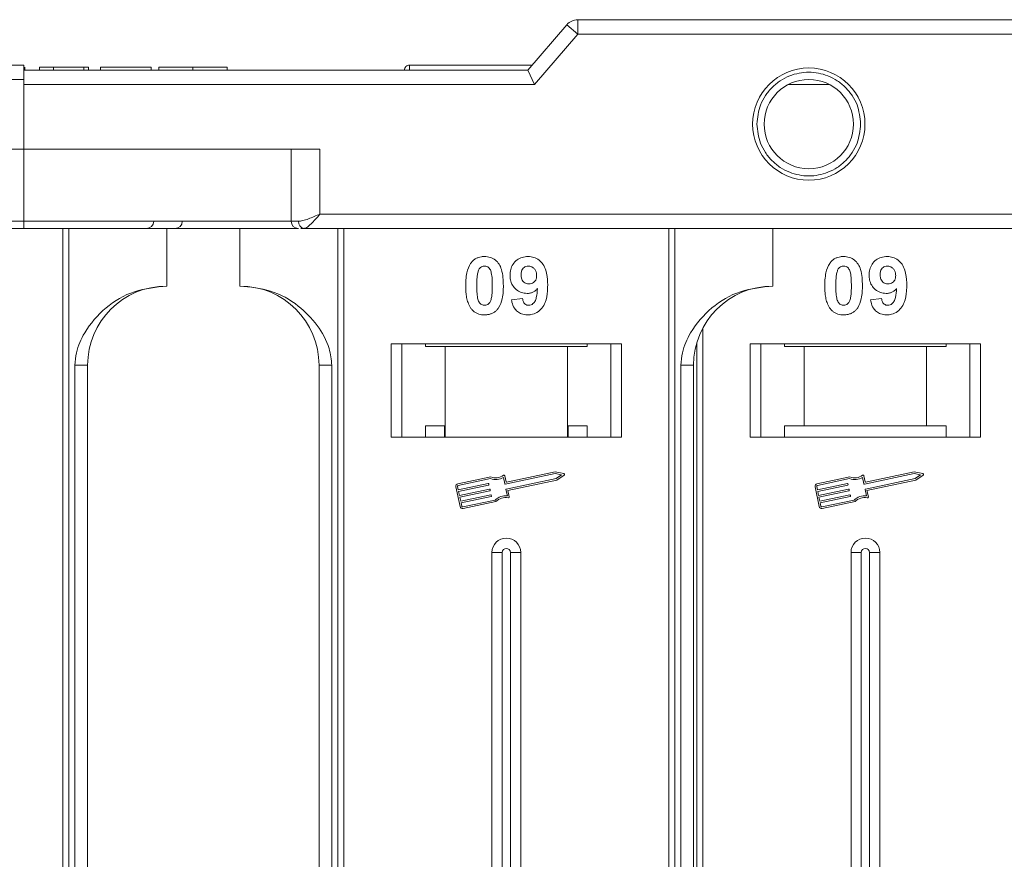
# Model space of a CAD drawing. Header units: millimetres. Extents: x 2145 to 3607, y 659 to 1692.
# Tile 24 of 85: x 2918 to 2986, y 977 to 1035. Entities that reach past the tile are written whole.
import ezdxf

# ---------------------------------------------------------------- set-up
doc = ezdxf.new("R2010")
doc.units = ezdxf.units.MM

msp = doc.modelspace()

# ---------------------------------------------------------------- linework, layer by layer
at = {"color": 7, "linetype": 'Continuous', "lineweight": 15}
for p, q in [((2956.68, 1034.196), (2956.68, 1035.196)), ((3009.22, 1035.196), (2956.68, 1035.196)), ((2955.921, 1034.847), (2953.22, 1031.696)), ((2956.68, 1034.196), (2955.921, 1034.847)), ((2953.68, 1030.696), (2956.68, 1034.196)), ((2956.68, 1034.196), (3009.22, 1034.196)), ((2953.22, 1031.696), (2918.22, 1031.696)), ((2944.65, 1031.696), (2918.22, 1031.696)), ((2918.291, 1031.696), (2918.291, 1031.896)), ((2919.316, 1031.696), (2919.316, 1031.896)), ((2919.316, 1031.896), (2920.278, 1031.896)), ((2920.278, 1031.896), (2920.278, 1031.696)), ((2920.278, 1031.896), (2922.393, 1031.896)), ((2922.393, 1031.896), (2922.393, 1031.696)), ((2922.393, 1031.896), (2922.714, 1031.896)), ((2922.714, 1031.896), (2922.714, 1031.696)), ((2923.547, 1031.896), (2927.073, 1031.896)), ((2923.547, 1031.696), (2923.547, 1031.896)), ((2927.073, 1031.896), (2927.073, 1031.696)), ((2927.585, 1031.896), (2927.585, 1031.696)), ((2929.964, 1031.696), (2929.964, 1031.896)), ((2932.329, 1031.696), (2932.329, 1031.896)), ((2945, 1032.046), (2945, 1032.046)), ((2953.22, 1031.696), (2953.68, 1030.696)), ((2918.22, 1031.046), (2902.792, 1031.046)), ((2918.22, 1030.696), (2918.22, 1031.046)), ((2918.22, 1026.196), (2918.22, 1030.696)), ((2918.22, 1030.696), (2953.68, 1030.696)), ((2971.289, 1030.696), (2974.151, 1030.696)), ((2900.792, 1026.196), (2918.22, 1026.196)), ((2938.783, 1026.196), (2918.22, 1026.196)), ((2918.22, 1026.196), (2918.22, 1021.196)), ((2936.783, 1026.196), (2936.783, 1021.196)), ((2938.783, 1021.696), (2938.783, 1026.196)), ((3009.22, 1021.696), (2938.783, 1021.696)), ((2918.22, 1021.196), (2868.649, 1021.196)), ((2868.649, 1020.696), (2918.22, 1020.696)), ((2918.22, 1021.196), (2918.22, 1020.696)), ((2936.783, 1021.196), (2918.22, 1021.196)), ((2920.938, 1020.696), (2920.938, 975.696)), ((2921.357, 975.696), (2921.357, 1020.696)), ((2928.15, 1016.696), (2928.15, 1020.696)), ((2933.22, 1020.696), (2933.22, 1016.696)), ((2933.22, 1020.696), (2937.278, 1020.696)), ((2936.783, 1021.196), (2937.292, 1021.196)), ((2937.453, 1020.696), (2937.665, 1020.696)), ((2937.665, 1020.696), (3009.22, 1020.696)), ((2940.013, 1020.696), (2940.013, 975.696)), ((2940.432, 975.696), (2940.432, 1020.696)), ((2963.008, 1020.696), (2963.008, 975.696)), ((2963.427, 975.696), (2963.427, 1020.696)), ((2970.22, 1016.696), (2970.22, 1020.696)), ((2952.079, 1015.74), (2952.848, 1015.824)), ((2977.009, 1015.74), (2977.778, 1015.824)), ((2965.361, 975.696), (2965.361, 1013.773)), ((2959.72, 1012.696), (2943.72, 1012.696)), ((2943.72, 1012.696), (2943.72, 1006.196)), ((2944.47, 1006.196), (2944.47, 1012.696)), ((2946.106, 1012.496), (2946.106, 1012.696)), ((2946.106, 1012.496), (2947.47, 1012.496)), ((2947.47, 1012.496), (2947.47, 1006.196)), ((2955.97, 1012.496), (2947.47, 1012.496)), ((2955.97, 1006.196), (2955.97, 1012.496)), ((2955.97, 1012.496), (2957.334, 1012.496)), ((2957.334, 1012.696), (2957.334, 1012.496)), ((2958.97, 1012.696), (2958.97, 1006.196)), ((2959.72, 1006.196), (2959.72, 1012.696)), ((2964.942, 1012.744), (2964.942, 975.696)), ((2984.65, 1012.696), (2968.65, 1012.696)), ((2968.65, 1012.696), (2968.65, 1006.196)), ((2969.4, 1006.196), (2969.4, 1012.696)), ((2971.036, 1012.496), (2971.036, 1012.696)), ((2971.036, 1012.496), (2972.4, 1012.496)), ((2972.4, 1012.496), (2972.4, 1006.996)), ((2980.9, 1012.496), (2972.4, 1012.496)), ((2980.9, 1006.996), (2980.9, 1012.496)), ((2980.9, 1012.496), (2982.263, 1012.496)), ((2982.263, 1012.696), (2982.263, 1012.496)), ((2983.9, 1012.696), (2983.9, 1006.196)), ((2984.65, 1006.196), (2984.65, 1012.696)), ((2921.764, 1011.196), (2921.764, 975.696)), ((2922.65, 1011.196), (2921.764, 1011.196)), ((2922.65, 975.696), (2922.65, 1011.196)), ((2938.72, 1011.196), (2939.605, 1011.196)), ((2938.72, 1011.196), (2938.72, 975.696)), ((2939.605, 975.696), (2939.605, 1011.196)), ((2963.835, 1011.196), (2963.835, 975.696)), ((2964.72, 1011.196), (2963.835, 1011.196)), ((2964.72, 975.696), (2964.72, 1011.196)), ((2947.424, 1006.996), (2946.106, 1006.996)), ((2946.106, 1006.996), (2946.106, 1006.196)), ((2947.424, 1006.196), (2947.424, 1006.996)), ((2957.334, 1006.996), (2956.016, 1006.996)), ((2956.016, 1006.996), (2956.016, 1006.196)), ((2957.334, 1006.196), (2957.334, 1006.996)), ((2972.4, 1006.996), (2971.036, 1006.996)), ((2971.036, 1006.996), (2971.036, 1006.196)), ((2980.9, 1006.996), (2972.4, 1006.996)), ((2982.263, 1006.996), (2980.9, 1006.996)), ((2982.263, 1006.196), (2982.263, 1006.996)), ((2943.72, 1006.196), (2959.72, 1006.196)), ((2968.65, 1006.196), (2984.65, 1006.196)), ((2951.703, 1003.104), (2951.615, 1003.519)), ((2955.109, 1003.673), (2951.647, 1002.942)), ((2955.108, 1003.793), (2951.738, 1003.081)), ((2955.709, 1003.675), (2955.108, 1003.793)), ((2955.551, 1003.586), (2955.109, 1003.673)), ((2955.181, 1003.328), (2955.551, 1003.586)), ((2955.229, 1003.218), (2955.731, 1003.569)), ((2976.633, 1003.104), (2976.545, 1003.519)), ((2980.038, 1003.673), (2976.577, 1002.942)), ((2980.037, 1003.793), (2976.667, 1003.081)), ((2980.638, 1003.675), (2980.037, 1003.793)), ((2980.48, 1003.586), (2980.038, 1003.673)), ((2980.111, 1003.328), (2980.48, 1003.586)), ((2980.159, 1003.218), (2980.661, 1003.569)), ((2950.638, 1003.449), (2948.36, 1002.967)), ((2950.627, 1003.326), (2948.384, 1002.852)), ((2948.387, 1002.553), (2950.47, 1002.993)), ((2950.494, 1002.878), (2948.411, 1002.438)), ((2950.504, 1002.97), (2950.517, 1002.913)), ((2951.612, 1002.964), (2951.519, 1003.409)), ((2951.72, 1002.597), (2955.181, 1003.328)), ((2951.831, 1002.5), (2955.229, 1003.218)), ((2975.568, 1003.449), (2973.289, 1002.967)), ((2975.556, 1003.326), (2973.313, 1002.852)), ((2973.317, 1002.553), (2975.399, 1002.993)), ((2975.423, 1002.878), (2973.341, 1002.438)), ((2975.434, 1002.97), (2975.446, 1002.913)), ((2976.542, 1002.964), (2976.448, 1003.409)), ((2976.65, 1002.597), (2980.111, 1003.328)), ((2976.76, 1002.5), (2980.159, 1003.218)), ((2948.224, 1002.759), (2948.515, 1001.38)), ((2948.338, 1002.783), (2948.387, 1002.553)), ((2948.411, 1002.438), (2948.472, 1002.151)), ((2948.472, 1002.151), (2950.555, 1002.591)), ((2950.579, 1002.476), (2948.496, 1002.036)), ((2948.557, 1001.749), (2950.64, 1002.189)), ((2950.589, 1002.568), (2950.602, 1002.511)), ((2950.674, 1002.166), (2950.687, 1002.109)), ((2951.791, 1002.118), (2951.697, 1002.562)), ((2951.924, 1002.056), (2951.831, 1002.5)), ((2973.153, 1002.759), (2973.444, 1001.38)), ((2973.268, 1002.783), (2973.317, 1002.553)), ((2973.341, 1002.438), (2973.402, 1002.151)), ((2973.402, 1002.151), (2975.484, 1002.591)), ((2975.508, 1002.476), (2973.426, 1002.036)), ((2973.486, 1001.749), (2975.569, 1002.189)), ((2975.519, 1002.568), (2975.531, 1002.511)), ((2975.604, 1002.166), (2975.616, 1002.109)), ((2976.721, 1002.118), (2976.627, 1002.562)), ((2976.854, 1002.056), (2976.76, 1002.5)), ((2948.496, 1002.036), (2948.557, 1001.749)), ((2950.664, 1002.074), (2948.581, 1001.634)), ((2948.581, 1001.634), (2948.63, 1001.404)), ((2948.699, 1001.359), (2950.942, 1001.832)), ((2948.724, 1001.244), (2951.002, 1001.725)), ((2973.426, 1002.036), (2973.486, 1001.749)), ((2975.593, 1002.074), (2973.511, 1001.634)), ((2973.511, 1001.634), (2973.559, 1001.404)), ((2973.629, 1001.359), (2975.872, 1001.832)), ((2973.653, 1001.244), (2975.932, 1001.725)), ((2950.72, 998.196), (2950.72, 975.696)), ((2950.72, 998.196), (2951.435, 998.196)), ((2951.435, 998.196), (2951.435, 975.696)), ((2952.005, 975.696), (2952.005, 998.196)), ((2952.72, 998.196), (2952.005, 998.196)), ((2952.72, 975.696), (2952.72, 998.196)), ((2975.65, 998.196), (2975.65, 975.696)), ((2975.65, 998.196), (2976.365, 998.196)), ((2976.365, 998.196), (2976.365, 975.696)), ((2976.935, 975.696), (2976.935, 998.196)), ((2977.65, 998.196), (2976.935, 998.196)), ((2977.65, 975.696), (2977.65, 998.196))]:
    msp.add_line(p, q, dxfattribs=at)
for radius in [3.9, 3.1]:
    msp.add_circle((2972.72, 1027.946), radius, dxfattribs=at)
for centre, radius, start, end in [((2956.68, 1034.196), 1, 90, 139.39871), ((2945, 1031.696), 0.35, 89.99809, 179.99959), ((2926.738, 1021.196), 0.5, 270, 0), ((2928.721, 1021.196), 0.5, 270, 0), ((2937.283, 1021.196), 0.5, 180, 270), ((2937.74, 1021.14), 0.451, 172.91865, 260.4798), ((2928.15, 1011.196), 5.5, 90, 180), ((2933.22, 1011.196), 5.5, 0, 90), ((2970.22, 1011.196), 5.5, 90, 180), ((2950.991, 1004.247), 0.873, 246.11204, 307.44471), ((2951.558, 1003.507), 0.0587, 11.9297, 127.44471), ((2955.698, 1003.617), 0.0587, 304.95116, 78.90824), ((2975.921, 1004.247), 0.873, 246.11204, 307.44471), ((2976.487, 1003.507), 0.0587, 11.9297, 127.44471), ((2980.627, 1003.617), 0.0587, 304.95116, 78.90824), ((2948.396, 1002.795), 0.176, 101.9297, 191.9297), ((2948.396, 1002.795), 0.0587, 101.9297, 191.9297), ((2950.476, 1002.964), 0.0294, 11.9297, 101.9297), ((2950.488, 1002.907), 0.0294, 281.9297, 11.9297), ((2950.991, 1004.247), 0.99, 248.37041, 302.16635), ((2951.641, 1002.97), 0.0294, 191.9297, 281.9297), ((2951.732, 1003.11), 0.0294, 191.9297, 281.9297), ((2973.325, 1002.795), 0.176, 101.9297, 191.9297), ((2973.325, 1002.795), 0.0587, 101.9297, 191.9297), ((2975.405, 1002.964), 0.0294, 11.9297, 101.9297), ((2975.417, 1002.907), 0.0294, 281.9297, 11.9297), ((2975.921, 1004.247), 0.99, 248.37041, 302.16635), ((2976.571, 1002.97), 0.0294, 191.9297, 281.9297), ((2976.661, 1003.11), 0.0294, 191.9297, 281.9297), ((2950.561, 1002.562), 0.0294, 11.9297, 101.9297), ((2950.573, 1002.505), 0.0294, 281.9297, 11.9297), ((2950.646, 1002.16), 0.0294, 11.9297, 101.9297), ((2951.726, 1002.568), 0.0294, 101.9297, 191.9297), ((2975.49, 1002.562), 0.0294, 11.9297, 101.9297), ((2975.502, 1002.505), 0.0294, 281.9297, 11.9297), ((2975.575, 1002.16), 0.0294, 11.9297, 101.9297), ((2976.656, 1002.568), 0.0294, 101.9297, 191.9297), ((2950.658, 1002.102), 0.0294, 281.9297, 11.9297), ((2951.648, 1001.138), 0.99, 81.69305, 135.48899), ((2951.648, 1001.138), 0.873, 76.41469, 137.74736), ((2951.867, 1002.044), 0.0587, 256.41469, 11.9297), ((2975.587, 1002.102), 0.0294, 281.9297, 11.9297), ((2976.578, 1001.138), 0.99, 81.69305, 135.48899), ((2976.578, 1001.138), 0.873, 76.41469, 137.74736), ((2976.797, 1002.044), 0.0587, 256.41469, 11.9297), ((2948.687, 1001.416), 0.176, 191.9297, 281.9297), ((2948.687, 1001.416), 0.0587, 191.9297, 281.9297), ((2973.617, 1001.416), 0.176, 191.9297, 281.9297), ((2973.617, 1001.416), 0.0587, 191.9297, 281.9297), ((2951.72, 998.196), 1, 0, 180), ((2976.65, 998.196), 1, 0, 180), ((2951.72, 998.196), 0.285, 0, 180), ((2976.65, 998.196), 0.285, 0, 180)]:
    msp.add_arc(centre, radius, start, end, dxfattribs=at)
for points, knots in [([(2918.22, 1032.046), (2916.899, 1032.046), (2914.216, 1032.046), (2910.194, 1032.046), (2906.515, 1032.046), (2903.244, 1032.046), (2900.385, 1032.046), (2897.691, 1032.046), (2894.37, 1032.046), (2891.545, 1032.046), (2889.313, 1032.046), (2887.823, 1032.046), (2886.642, 1032.046), (2885.861, 1032.046), (2885.767, 1032.046), (2885.72, 1032.046)], [0, 0, 0, 0, 0.077646, 0.157699, 0.239994, 0.304338, 0.368672, 0.434385, 0.500088, 0.631328, 0.695673, 0.760006, 0.84231, 0.922361, 1, 1, 1, 1]), ([(2918.22, 1031.046), (2918.22, 1031.158), (2918.22, 1031.383), (2918.22, 1031.683), (2918.22, 1031.909), (2918.22, 1032.029), (2918.22, 1032.041), (2918.22, 1032.046)], [0, 0, 0, 0, 0.214694, 0.429388, 0.644082, 0.858775, 1, 1, 1, 1]), ([(2929.964, 1031.896), (2929.831, 1031.896), (2929.427, 1031.896), (2928.767, 1031.896), (2928.145, 1031.896), (2927.72, 1031.896), (2927.595, 1031.896), (2927.587, 1031.896), (2927.585, 1031.896)], [0, 0, 0, 0, 0.102171, 0.30922, 0.51365, 0.692275, 0.932413, 1, 1, 1, 1]), ([(2932.329, 1031.896), (2932.326, 1031.896), (2932.315, 1031.896), (2932.173, 1031.896), (2931.782, 1031.896), (2931.208, 1031.896), (2930.568, 1031.896), (2930.147, 1031.896), (2929.964, 1031.896)], [0, 0, 0, 0, 0.101888, 0.307343, 0.492963, 0.678647, 0.860791, 1, 1, 1, 1]), ([(2945, 1032.046), (2945, 1032.039), (2945.001, 1032.025), (2944.999, 1031.921), (2944.999, 1031.809), (2944.993, 1031.714), (2944.991, 1031.696)], [0, 0, 0, 0, 0.316913, 0.576202, 0.920428, 1, 1, 1, 1]), ([(2953.52, 1032.046), (2953.317, 1032.046), (2951.833, 1032.046), (2948.97, 1032.046), (2946.31, 1032.046), (2945, 1032.046)], [0, 0, 0, 0, 0.074565, 0.54425, 1, 1, 1, 1]), ([(2969.12, 1027.946), (2969.168, 1028.398), (2969.243, 1029.097), (2969.691, 1029.937), (2970.156, 1030.509), (2970.729, 1030.977), (2971.568, 1031.411), (2972.72, 1031.633), (2973.872, 1031.411), (2974.711, 1030.977), (2975.284, 1030.509), (2975.749, 1029.937), (2976.197, 1029.098), (2976.272, 1028.398), (2976.32, 1027.946)], [0, 0, 0, 0, 0.119721, 0.184837, 0.25, 0.315115, 0.380279, 0.5, 0.619721, 0.684837, 0.75, 0.815115, 0.880279, 1, 1, 1, 1]), ([(2976.32, 1027.946), (2976.272, 1027.493), (2976.197, 1026.794), (2975.749, 1025.955), (2975.284, 1025.383), (2974.711, 1024.915), (2973.872, 1024.481), (2972.72, 1024.258), (2971.568, 1024.481), (2970.729, 1024.915), (2970.157, 1025.383), (2969.691, 1025.955), (2969.243, 1026.794), (2969.168, 1027.493), (2969.12, 1027.946)], [0, 0, 0, 0, 0.119721, 0.184837, 0.25, 0.315115, 0.380279, 0.5, 0.619721, 0.684837, 0.75, 0.815115, 0.880279, 1, 1, 1, 1]), ([(2938.783, 1021.696), (2938.513, 1021.579), (2938.095, 1021.399), (2937.597, 1021.227), (2937.387, 1021.206), (2937.292, 1021.196)], [0, 0, 0, 0, 0.498413, 0.772937, 1, 1, 1, 1]), ([(2938.783, 1021.696), (2938.677, 1021.573), (2938.465, 1021.328), (2938.156, 1020.998), (2937.877, 1020.748), (2937.733, 1020.713), (2937.665, 1020.696)], [0, 0, 0, 0, 0.251519, 0.501784, 0.765632, 1, 1, 1, 1]), ([(2918.22, 1020.696), (2919.562, 1020.696), (2922.286, 1020.696), (2926.369, 1020.696), (2930.108, 1020.696), (2933.417, 1020.696), (2935.666, 1020.696), (2936.83, 1020.696), (2937.103, 1020.696)], [0, 0, 0, 0, 0.199904, 0.406008, 0.617917, 0.783559, 0.949228, 1, 1, 1, 1]), ([(2949.295, 1018.341), (2949.34, 1018.391), (2949.43, 1018.493), (2949.599, 1018.608), (2949.787, 1018.691), (2949.957, 1018.73), (2950.098, 1018.745), (2950.171, 1018.746), (2950.207, 1018.747)], [0, 0, 0, 0, 0.193776, 0.3936, 0.587864, 0.788908, 0.894169, 1, 1, 1, 1]), ([(2950.207, 1018.747), (2950.343, 1018.737), (2950.614, 1018.717), (2950.967, 1018.518), (2951.238, 1018.225), (2951.49, 1017.624), (2951.504, 1017.101), (2951.515, 1016.715)], [0, 0, 0, 0, 0.147566, 0.296688, 0.431278, 0.580404, 1, 1, 1, 1]), ([(2951.977, 1017.443), (2951.984, 1017.577), (2952, 1017.847), (2952.167, 1018.227), (2952.447, 1018.523), (2952.818, 1018.717), (2953.092, 1018.737), (2953.235, 1018.747)], [0, 0, 0, 0, 0.197927, 0.397728, 0.597413, 0.790584, 1, 1, 1, 1]), ([(2953.235, 1018.747), (2953.37, 1018.737), (2953.641, 1018.715), (2954.002, 1018.513), (2954.293, 1018.208), (2954.533, 1017.673), (2954.588, 1017.164), (2954.591, 1016.809), (2954.592, 1016.749)], [0, 0, 0, 0, 0.148288, 0.297745, 0.443713, 0.607791, 0.934708, 1, 1, 1, 1]), ([(2974.225, 1018.341), (2974.269, 1018.391), (2974.359, 1018.493), (2974.528, 1018.608), (2974.717, 1018.691), (2974.886, 1018.73), (2975.028, 1018.745), (2975.1, 1018.746), (2975.137, 1018.747)], [0, 0, 0, 0, 0.193776, 0.3936, 0.587864, 0.788908, 0.894169, 1, 1, 1, 1]), ([(2975.137, 1018.747), (2975.272, 1018.737), (2975.544, 1018.717), (2975.896, 1018.518), (2976.168, 1018.225), (2976.419, 1017.624), (2976.434, 1017.101), (2976.444, 1016.715)], [0, 0, 0, 0, 0.147566, 0.296688, 0.431278, 0.580404, 1, 1, 1, 1]), ([(2976.906, 1017.443), (2976.914, 1017.577), (2976.929, 1017.847), (2977.096, 1018.227), (2977.376, 1018.523), (2977.747, 1018.717), (2978.021, 1018.737), (2978.164, 1018.747)], [0, 0, 0, 0, 0.197927, 0.397728, 0.597413, 0.790584, 1, 1, 1, 1]), ([(2978.164, 1018.747), (2978.299, 1018.737), (2978.571, 1018.715), (2978.931, 1018.513), (2979.223, 1018.208), (2979.463, 1017.673), (2979.517, 1017.164), (2979.521, 1016.809), (2979.521, 1016.749)], [0, 0, 0, 0, 0.148288, 0.297745, 0.443713, 0.607791, 0.934708, 1, 1, 1, 1]), ([(2948.9, 1016.723), (2948.902, 1016.857), (2948.907, 1017.16), (2948.979, 1017.689), (2949.12, 1018.111), (2949.278, 1018.318), (2949.295, 1018.341)], [0, 0, 0, 0, 0.2367308, 0.5375555, 0.9496679, 1, 1, 1, 1]), ([(2949.755, 1017.688), (2949.778, 1017.757), (2949.816, 1017.869), (2949.924, 1017.995), (2950.048, 1018.061), (2950.147, 1018.078), (2950.201, 1018.08), (2950.207, 1018.08)], [0, 0, 0, 0, 0.334804, 0.542561, 0.750382, 0.970721, 1, 1, 1, 1]), ([(2950.207, 1018.08), (2950.264, 1018.075), (2950.366, 1018.065), (2950.498, 1017.988), (2950.611, 1017.841), (2950.707, 1017.566), (2950.741, 1017.174), (2950.744, 1016.874), (2950.746, 1016.723)], [0, 0, 0, 0, 0.104614, 0.188814, 0.273512, 0.444127, 0.719481, 1, 1, 1, 1]), ([(2952.746, 1017.482), (2952.75, 1017.568), (2952.756, 1017.707), (2952.831, 1017.886), (2952.94, 1017.993), (2953.083, 1018.067), (2953.19, 1018.076), (2953.25, 1018.08)], [0, 0, 0, 0, 0.29132, 0.465539, 0.641632, 0.798664, 1, 1, 1, 1]), ([(2953.25, 1018.08), (2953.318, 1018.073), (2953.455, 1018.059), (2953.629, 1017.942), (2953.757, 1017.784), (2953.815, 1017.601), (2953.82, 1017.481), (2953.823, 1017.425)], [0, 0, 0, 0, 0.207955, 0.420406, 0.62732, 0.827707, 1, 1, 1, 1]), ([(2973.829, 1016.723), (2973.831, 1016.857), (2973.836, 1017.16), (2973.908, 1017.689), (2974.049, 1018.111), (2974.208, 1018.318), (2974.225, 1018.341)], [0, 0, 0, 0, 0.236731, 0.537555, 0.949668, 1, 1, 1, 1]), ([(2974.684, 1017.688), (2974.708, 1017.757), (2974.746, 1017.869), (2974.854, 1017.995), (2974.978, 1018.061), (2975.077, 1018.078), (2975.13, 1018.08), (2975.137, 1018.08)], [0, 0, 0, 0, 0.334804, 0.542561, 0.750382, 0.970721, 1, 1, 1, 1]), ([(2975.137, 1018.08), (2975.194, 1018.075), (2975.296, 1018.065), (2975.428, 1017.988), (2975.541, 1017.841), (2975.636, 1017.566), (2975.67, 1017.174), (2975.674, 1016.874), (2975.675, 1016.723)], [0, 0, 0, 0, 0.104614, 0.188814, 0.273512, 0.444127, 0.719481, 1, 1, 1, 1]), ([(2977.675, 1017.482), (2977.679, 1017.568), (2977.686, 1017.707), (2977.76, 1017.886), (2977.87, 1017.993), (2978.013, 1018.067), (2978.119, 1018.076), (2978.179, 1018.08)], [0, 0, 0, 0, 0.29132, 0.465539, 0.641632, 0.798664, 1, 1, 1, 1]), ([(2978.179, 1018.08), (2978.247, 1018.073), (2978.384, 1018.059), (2978.558, 1017.942), (2978.686, 1017.784), (2978.744, 1017.601), (2978.75, 1017.481), (2978.752, 1017.425)], [0, 0, 0, 0, 0.207955, 0.420406, 0.62732, 0.827707, 1, 1, 1, 1]), ([(2949.669, 1016.723), (2949.669, 1016.79), (2949.67, 1016.923), (2949.676, 1017.104), (2949.686, 1017.265), (2949.7, 1017.406), (2949.719, 1017.549), (2949.743, 1017.641), (2949.755, 1017.688)], [0, 0, 0, 0, 0.2059417, 0.4119594, 0.558149, 0.7045024, 0.8518015, 1, 1, 1, 1]), ([(2953.158, 1016.183), (2953.023, 1016.195), (2952.751, 1016.22), (2952.4, 1016.436), (2952.132, 1016.742), (2951.994, 1017.097), (2951.982, 1017.338), (2951.977, 1017.443)], [0, 0, 0, 0, 0.210189, 0.421773, 0.623603, 0.837034, 1, 1, 1, 1]), ([(2953.288, 1016.85), (2953.221, 1016.856), (2953.095, 1016.866), (2952.931, 1016.96), (2952.82, 1017.091), (2952.755, 1017.272), (2952.749, 1017.404), (2952.746, 1017.482)], [0, 0, 0, 0, 0.213937, 0.398075, 0.583091, 0.751666, 1, 1, 1, 1]), ([(2953.823, 1017.425), (2953.818, 1017.345), (2953.811, 1017.212), (2953.724, 1017.044), (2953.604, 1016.934), (2953.454, 1016.86), (2953.344, 1016.853), (2953.288, 1016.85)], [0, 0, 0, 0, 0.2673945, 0.4472142, 0.6271221, 0.8130653, 1, 1, 1, 1]), ([(2974.598, 1016.723), (2974.599, 1016.79), (2974.6, 1016.923), (2974.606, 1017.104), (2974.616, 1017.265), (2974.63, 1017.406), (2974.648, 1017.549), (2974.672, 1017.641), (2974.684, 1017.688)], [0, 0, 0, 0, 0.205942, 0.411959, 0.558149, 0.704502, 0.851801, 1, 1, 1, 1]), ([(2978.088, 1016.183), (2977.952, 1016.195), (2977.68, 1016.22), (2977.329, 1016.436), (2977.062, 1016.742), (2976.923, 1017.097), (2976.911, 1017.338), (2976.906, 1017.443)], [0, 0, 0, 0, 0.210189, 0.421773, 0.623603, 0.837034, 1, 1, 1, 1]), ([(2978.218, 1016.85), (2978.15, 1016.856), (2978.024, 1016.866), (2977.861, 1016.96), (2977.75, 1017.091), (2977.684, 1017.272), (2977.679, 1017.404), (2977.675, 1017.482)], [0, 0, 0, 0, 0.213937, 0.398075, 0.583091, 0.751666, 1, 1, 1, 1]), ([(2978.752, 1017.425), (2978.748, 1017.345), (2978.74, 1017.212), (2978.654, 1017.044), (2978.533, 1016.934), (2978.384, 1016.86), (2978.273, 1016.853), (2978.218, 1016.85)], [0, 0, 0, 0, 0.2673945, 0.4472142, 0.6271221, 0.8130653, 1, 1, 1, 1]), ([(2928.15, 1016.696), (2927.39, 1016.619), (2925.87, 1016.467), (2923.848, 1015.277), (2922.516, 1013.726), (2921.855, 1012.282), (2921.789, 1011.49), (2921.764, 1011.196)], [0, 0, 0, 0, 0.249096, 0.498243, 0.745205, 0.90541, 1, 1, 1, 1]), ([(2939.605, 1011.196), (2939.562, 1011.587), (2939.451, 1012.585), (2938.627, 1014.039), (2937.257, 1015.452), (2935.392, 1016.489), (2933.941, 1016.627), (2933.22, 1016.696)], [0, 0, 0, 0, 0.125713, 0.321276, 0.524466, 0.763484, 1, 1, 1, 1]), ([(2949.292, 1015.107), (2949.253, 1015.161), (2949.174, 1015.271), (2949.066, 1015.508), (2948.975, 1015.815), (2948.926, 1016.152), (2948.903, 1016.456), (2948.901, 1016.634), (2948.9, 1016.723)], [0, 0, 0, 0, 0.118441, 0.239346, 0.459593, 0.684925, 0.84224, 1, 1, 1, 1]), ([(2950.207, 1015.362), (2950.139, 1015.371), (2950.029, 1015.384), (2949.901, 1015.472), (2949.796, 1015.625), (2949.704, 1015.899), (2949.675, 1016.289), (2949.671, 1016.578), (2949.669, 1016.723)], [0, 0, 0, 0, 0.12537, 0.20229, 0.279179, 0.464758, 0.730582, 1, 1, 1, 1]), ([(2950.746, 1016.723), (2950.745, 1016.656), (2950.744, 1016.523), (2950.739, 1016.342), (2950.728, 1016.18), (2950.714, 1016.038), (2950.696, 1015.895), (2950.672, 1015.802), (2950.66, 1015.755)], [0, 0, 0, 0, 0.20527, 0.410616, 0.55715, 0.703844, 0.851471, 1, 1, 1, 1]), ([(2951.515, 1016.715), (2951.513, 1016.581), (2951.508, 1016.278), (2951.437, 1015.76), (2951.298, 1015.34), (2951.142, 1015.132), (2951.119, 1015.102)], [0, 0, 0, 0, 0.237281, 0.538591, 0.932677, 1, 1, 1, 1]), ([(2953.881, 1016.518), (2953.835, 1016.469), (2953.741, 1016.37), (2953.594, 1016.282), (2953.468, 1016.23), (2953.369, 1016.202), (2953.265, 1016.187), (2953.194, 1016.184), (2953.158, 1016.183)], [0, 0, 0, 0, 0.243491, 0.496266, 0.61821, 0.741704, 0.870158, 1, 1, 1, 1]), ([(2954.592, 1016.749), (2954.589, 1016.616), (2954.58, 1016.215), (2954.49, 1015.659), (2954.211, 1015.151), (2953.865, 1014.848), (2953.495, 1014.71), (2953.261, 1014.7), (2953.177, 1014.696)], [0, 0, 0, 0, 0.142337, 0.429127, 0.589943, 0.751205, 0.909895, 1, 1, 1, 1]), ([(2953.275, 1015.362), (2953.329, 1015.368), (2953.438, 1015.379), (2953.589, 1015.478), (2953.73, 1015.648), (2953.84, 1016.009), (2953.864, 1016.311), (2953.881, 1016.518)], [0, 0, 0, 0, 0.112015, 0.224355, 0.367768, 0.565827, 1, 1, 1, 1]), ([(2970.22, 1016.696), (2969.46, 1016.619), (2967.94, 1016.467), (2965.918, 1015.277), (2964.586, 1013.726), (2963.926, 1012.282), (2963.859, 1011.49), (2963.835, 1011.196)], [0, 0, 0, 0, 0.249096, 0.498243, 0.745205, 0.90541, 1, 1, 1, 1]), ([(2974.222, 1015.107), (2974.182, 1015.161), (2974.103, 1015.271), (2973.995, 1015.508), (2973.904, 1015.815), (2973.855, 1016.152), (2973.833, 1016.456), (2973.83, 1016.634), (2973.829, 1016.723)], [0, 0, 0, 0, 0.1184406, 0.2393457, 0.4595932, 0.6849248, 0.8422399, 1, 1, 1, 1]), ([(2975.137, 1015.362), (2975.068, 1015.371), (2974.958, 1015.384), (2974.83, 1015.472), (2974.726, 1015.625), (2974.633, 1015.899), (2974.604, 1016.289), (2974.6, 1016.578), (2974.598, 1016.723)], [0, 0, 0, 0, 0.12537, 0.20229, 0.279179, 0.464758, 0.730582, 1, 1, 1, 1]), ([(2975.675, 1016.723), (2975.675, 1016.656), (2975.674, 1016.523), (2975.668, 1016.342), (2975.658, 1016.18), (2975.644, 1016.038), (2975.625, 1015.895), (2975.601, 1015.802), (2975.589, 1015.755)], [0, 0, 0, 0, 0.20527, 0.410616, 0.55715, 0.703844, 0.851471, 1, 1, 1, 1]), ([(2976.444, 1016.715), (2976.442, 1016.581), (2976.437, 1016.278), (2976.366, 1015.76), (2976.228, 1015.34), (2976.071, 1015.132), (2976.049, 1015.102)], [0, 0, 0, 0, 0.237281, 0.538591, 0.932677, 1, 1, 1, 1]), ([(2978.811, 1016.518), (2978.765, 1016.469), (2978.671, 1016.37), (2978.524, 1016.282), (2978.397, 1016.23), (2978.298, 1016.202), (2978.194, 1016.187), (2978.123, 1016.184), (2978.088, 1016.183)], [0, 0, 0, 0, 0.243491, 0.496266, 0.61821, 0.741704, 0.870158, 1, 1, 1, 1]), ([(2979.521, 1016.749), (2979.518, 1016.616), (2979.51, 1016.215), (2979.419, 1015.659), (2979.141, 1015.151), (2978.794, 1014.848), (2978.424, 1014.71), (2978.191, 1014.7), (2978.106, 1014.696)], [0, 0, 0, 0, 0.142337, 0.429127, 0.589943, 0.751205, 0.909895, 1, 1, 1, 1]), ([(2978.205, 1015.362), (2978.259, 1015.368), (2978.367, 1015.379), (2978.519, 1015.478), (2978.66, 1015.648), (2978.769, 1016.009), (2978.794, 1016.311), (2978.811, 1016.518)], [0, 0, 0, 0, 0.112015, 0.224355, 0.367768, 0.565827, 1, 1, 1, 1]), ([(2952.848, 1015.824), (2952.862, 1015.744), (2952.882, 1015.621), (2952.972, 1015.477), (2953.077, 1015.399), (2953.184, 1015.366), (2953.25, 1015.364), (2953.275, 1015.362)], [0, 0, 0, 0, 0.3447142, 0.5290593, 0.7142089, 0.8921959, 1, 1, 1, 1]), ([(2977.778, 1015.824), (2977.791, 1015.744), (2977.812, 1015.621), (2977.902, 1015.477), (2978.006, 1015.399), (2978.113, 1015.366), (2978.18, 1015.364), (2978.205, 1015.362)], [0, 0, 0, 0, 0.3447142, 0.5290593, 0.7142089, 0.8921959, 1, 1, 1, 1]), ([(2950.66, 1015.755), (2950.637, 1015.686), (2950.599, 1015.574), (2950.491, 1015.449), (2950.369, 1015.383), (2950.27, 1015.365), (2950.216, 1015.363), (2950.207, 1015.362)], [0, 0, 0, 0, 0.333678, 0.540413, 0.747264, 0.961209, 1, 1, 1, 1]), ([(2953.177, 1014.696), (2953.041, 1014.707), (2952.795, 1014.727), (2952.482, 1014.909), (2952.239, 1015.189), (2952.125, 1015.486), (2952.089, 1015.686), (2952.079, 1015.74)], [0, 0, 0, 0, 0.2427882, 0.4388655, 0.6348012, 0.9009361, 1, 1, 1, 1]), ([(2975.589, 1015.755), (2975.566, 1015.686), (2975.528, 1015.574), (2975.421, 1015.449), (2975.299, 1015.383), (2975.2, 1015.365), (2975.145, 1015.363), (2975.137, 1015.362)], [0, 0, 0, 0, 0.333678, 0.540413, 0.747264, 0.961209, 1, 1, 1, 1]), ([(2978.106, 1014.696), (2977.97, 1014.707), (2977.725, 1014.727), (2977.411, 1014.909), (2977.169, 1015.189), (2977.054, 1015.486), (2977.018, 1015.686), (2977.009, 1015.74)], [0, 0, 0, 0, 0.2427882, 0.4388655, 0.6348012, 0.9009361, 1, 1, 1, 1]), ([(2950.207, 1014.696), (2950.141, 1014.698), (2950.006, 1014.703), (2949.808, 1014.746), (2949.617, 1014.824), (2949.473, 1014.923), (2949.366, 1015.021), (2949.317, 1015.078), (2949.292, 1015.107)], [0, 0, 0, 0, 0.192635, 0.388697, 0.582015, 0.783044, 0.890959, 1, 1, 1, 1]), ([(2951.119, 1015.102), (2951.075, 1015.052), (2950.985, 1014.95), (2950.816, 1014.834), (2950.627, 1014.751), (2950.458, 1014.713), (2950.316, 1014.698), (2950.244, 1014.697), (2950.207, 1014.696)], [0, 0, 0, 0, 0.193769, 0.393564, 0.587886, 0.789131, 0.894283, 1, 1, 1, 1]), ([(2975.137, 1014.696), (2975.07, 1014.698), (2974.935, 1014.703), (2974.737, 1014.746), (2974.547, 1014.824), (2974.402, 1014.923), (2974.295, 1015.021), (2974.246, 1015.078), (2974.222, 1015.107)], [0, 0, 0, 0, 0.192635, 0.388697, 0.582015, 0.783044, 0.890959, 1, 1, 1, 1]), ([(2976.049, 1015.102), (2976.004, 1015.052), (2975.914, 1014.95), (2975.745, 1014.834), (2975.557, 1014.751), (2975.387, 1014.713), (2975.246, 1014.698), (2975.173, 1014.697), (2975.137, 1014.696)], [0, 0, 0, 0, 0.193769, 0.393564, 0.587886, 0.789131, 0.894283, 1, 1, 1, 1])]:
    msp.add_open_spline(points, degree=3, knots=knots, dxfattribs=at)

doc.saveas('drawing.dxf')
